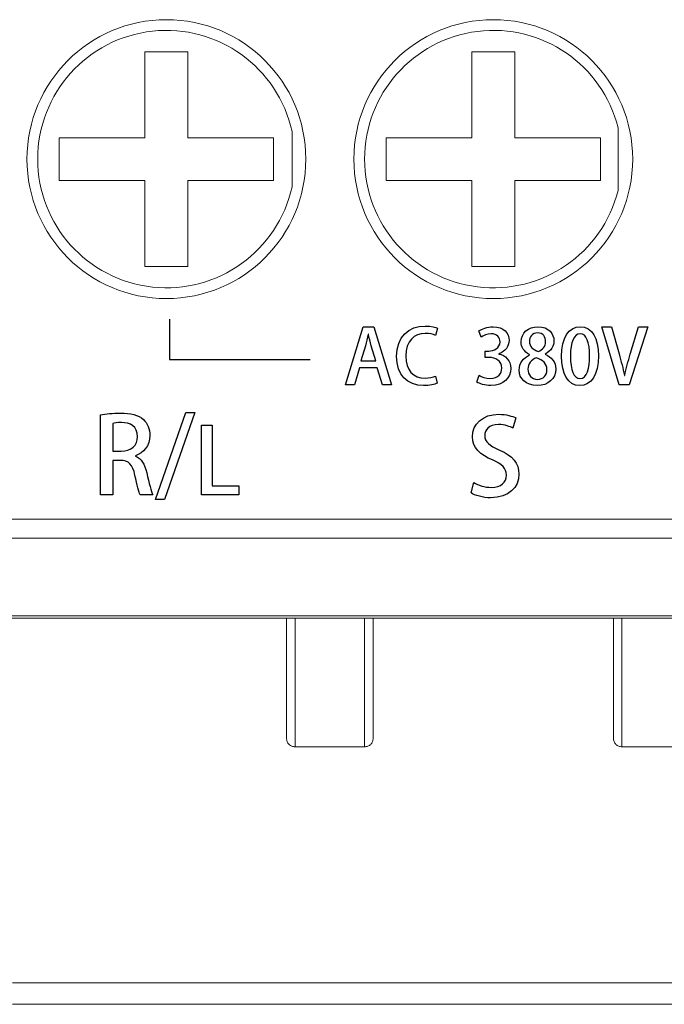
# Model space of a CAD drawing. Header units: millimetres. Extents: x -420 to 420, y -297 to 297.
# Tile 4 of 203: x -321 to -306, y -165 to -142. Entities that reach past the tile are written whole.
import ezdxf

# ---------------------------------------------------------------- set-up
doc = ezdxf.new("R2010")
doc.units = ezdxf.units.MM
doc.header["$MEASUREMENT"] = 0
doc.layers.add('layer 1', color=7, linetype='Continuous')

msp = doc.modelspace()

# ---------------------------------------------------------------- linework, layer by layer
at = {"layer": 'layer 1', "lineweight": 9}
for points, knots in [([(-313.9704, -144.8532), (-313.9704, -143.0582), (-315.4257, -141.6032), (-317.2205, -141.6032), (-317.2205, -141.6032), (-319.0155, -141.6032), (-320.4706, -143.0582), (-320.4706, -144.8532), (-320.4706, -144.8532), (-320.4706, -146.6481), (-319.0155, -148.1033), (-317.2205, -148.1033), (-317.2205, -148.1033), (-315.4257, -148.1033), (-313.9704, -146.6481), (-313.9704, -144.8532)], [0, 0, 0, 0, 0.2, 0.2, 0.2, 0.2, 0.4, 0.4, 0.4, 0.4, 0.6, 0.6, 0.6, 0.6, 1, 1, 1, 1]), ([(-306.3503, -144.8532), (-306.3503, -143.0582), (-307.8055, -141.6032), (-309.6004, -141.6032), (-309.6004, -141.6032), (-311.3954, -141.6032), (-312.8504, -143.0582), (-312.8504, -144.8532), (-312.8504, -144.8532), (-312.8504, -146.6481), (-311.3954, -148.1033), (-309.6004, -148.1033), (-309.6004, -148.1033), (-307.8055, -148.1033), (-306.3503, -146.6481), (-306.3503, -144.8532)], [0, 0, 0, 0, 0.2, 0.2, 0.2, 0.2, 0.4, 0.4, 0.4, 0.4, 0.6, 0.6, 0.6, 0.6, 1, 1, 1, 1]), ([(-314.2904, -144.2088), (-314.6194, -142.7132), (-316.0221, -141.7052), (-317.5445, -141.8706), (-317.5445, -141.8706), (-319.0671, -142.036), (-320.2206, -143.3216), (-320.2206, -144.8532), (-320.2206, -144.8532), (-320.2206, -146.3847), (-319.0671, -147.6703), (-317.5445, -147.8357), (-317.5445, -147.8357), (-316.0221, -148.0011), (-314.6194, -146.9933), (-314.2904, -145.4975)], [0, 0, 0, 0, 0.2, 0.2, 0.2, 0.2, 0.4, 0.4, 0.4, 0.4, 0.6, 0.6, 0.6, 0.6, 1, 1, 1, 1]), ([(-306.6903, -144.1238), (-307.0585, -142.6544), (-308.4645, -141.6902), (-309.9678, -141.8758), (-309.9678, -141.8758), (-311.4712, -142.0612), (-312.6004, -143.3384), (-312.6004, -144.8532), (-312.6004, -144.8532), (-312.6004, -146.3679), (-311.4712, -147.6451), (-309.9678, -147.8307), (-309.9678, -147.8307), (-308.4645, -148.0161), (-307.0585, -147.0519), (-306.6903, -145.5825)], [0, 0, 0, 0, 0.2, 0.2, 0.2, 0.2, 0.4, 0.4, 0.4, 0.4, 0.6, 0.6, 0.6, 0.6, 1, 1, 1, 1]), ([(-314.4204, -158.3535), (-314.4204, -158.3333), (-314.4204, -158.3133), (-314.4204, -158.2453), (-314.4204, -158.2453), (-314.4204, -158.1773), (-314.4204, -158.0617), (-314.4204, -157.9043), (-314.4204, -157.9043), (-314.4204, -157.7685), (-314.4204, -157.6017), (-314.4204, -157.3895), (-314.4204, -157.3895), (-314.4204, -157.1753), (-314.4204, -156.9149), (-314.4204, -156.5993), (-314.4204, -156.5993), (-314.4204, -156.4289), (-314.4204, -156.2421), (-314.4204, -156.0439), (-314.4204, -156.0439), (-314.4204, -155.8853), (-314.4204, -155.7192), (-314.4204, -155.5534)], [0, 0, 0, 0, 0.1428571, 0.1428571, 0.1428571, 0.1428571, 0.2857143, 0.2857143, 0.2857143, 0.2857143, 0.4285714, 0.4285714, 0.4285714, 0.4285714, 0.5714286, 0.5714286, 0.5714286, 0.5714286, 0.7142857, 0.7142857, 0.7142857, 0.7142857, 1, 1, 1, 1]), ([(-314.2204, -155.5534), (-314.2204, -155.5534), (-314.2204, -155.5534), (-314.2204, -155.5534), (-314.2204, -155.5534), (-314.2204, -155.7388), (-314.2204, -155.9253), (-314.2204, -156.1031), (-314.2204, -156.1031), (-314.2204, -156.3215), (-314.2204, -156.5267), (-314.2204, -156.7139), (-314.2204, -156.7139), (-314.2204, -157.0497), (-314.2204, -157.3277), (-314.2204, -157.5557), (-314.2204, -157.5557), (-314.2204, -157.7767), (-314.2204, -157.9505), (-314.2204, -158.0913), (-314.2204, -158.0913), (-314.2204, -158.1685), (-314.2204, -158.2359), (-314.2204, -158.2903), (-314.2204, -158.2903), (-314.2204, -158.4637), (-314.2204, -158.5085), (-314.2204, -158.5535)], [0, 0, 0, 0, 0.125, 0.125, 0.125, 0.125, 0.25, 0.25, 0.25, 0.25, 0.375, 0.375, 0.375, 0.375, 0.5, 0.5, 0.5, 0.5, 0.625, 0.625, 0.625, 0.625, 0.75, 0.75, 0.75, 0.75, 1, 1, 1, 1]), ([(-312.6004, -158.5535), (-312.6004, -158.5535), (-312.6004, -158.5535), (-312.6004, -158.5535), (-312.6004, -158.5535), (-312.6004, -158.5535), (-312.6004, -158.5179), (-312.6004, -158.4449), (-312.6004, -158.4449), (-312.6004, -158.3695), (-312.6004, -158.2539), (-312.6004, -158.0913), (-312.6004, -158.0913), (-312.6004, -157.9515), (-312.6004, -157.7769), (-312.6004, -157.5557), (-312.6004, -157.5557), (-312.6004, -157.3275), (-312.6004, -157.0497), (-312.6004, -156.7139), (-312.6004, -156.7139), (-312.6004, -156.5267), (-312.6004, -156.3211), (-312.6004, -156.1031), (-312.6004, -156.1031), (-312.6004, -155.9255), (-312.6004, -155.7394), (-312.6004, -155.5534)], [0, 0, 0, 0, 0.125, 0.125, 0.125, 0.125, 0.25, 0.25, 0.25, 0.25, 0.375, 0.375, 0.375, 0.375, 0.5, 0.5, 0.5, 0.5, 0.625, 0.625, 0.625, 0.625, 0.75, 0.75, 0.75, 0.75, 1, 1, 1, 1]), ([(-312.4004, -155.5534), (-312.4004, -155.7192), (-312.4004, -155.8853), (-312.4004, -156.0439), (-312.4004, -156.0439), (-312.4004, -156.2421), (-312.4004, -156.4289), (-312.4004, -156.5993), (-312.4004, -156.5993), (-312.4004, -156.9149), (-312.4004, -157.1753), (-312.4004, -157.3895), (-312.4004, -157.3895), (-312.4004, -157.6019), (-312.4004, -157.7691), (-312.4004, -157.9043), (-312.4004, -157.9043), (-312.4004, -158.1745), (-312.4004, -158.3167), (-312.4004, -158.3455), (-312.4004, -158.3455), (-312.4004, -158.3499), (-312.4004, -158.3517), (-312.4004, -158.3535)], [0, 0, 0, 0, 0.1428571, 0.1428571, 0.1428571, 0.1428571, 0.2857143, 0.2857143, 0.2857143, 0.2857143, 0.4285714, 0.4285714, 0.4285714, 0.4285714, 0.5714286, 0.5714286, 0.5714286, 0.5714286, 0.7142857, 0.7142857, 0.7142857, 0.7142857, 1, 1, 1, 1]), ([(-306.8003, -158.3535), (-306.8003, -158.3333), (-306.8003, -158.3133), (-306.8003, -158.2453), (-306.8003, -158.2453), (-306.8003, -158.1773), (-306.8003, -158.0617), (-306.8003, -157.9043), (-306.8003, -157.9043), (-306.8003, -157.7685), (-306.8003, -157.6017), (-306.8003, -157.3895), (-306.8003, -157.3895), (-306.8003, -157.1753), (-306.8003, -156.9149), (-306.8003, -156.5993), (-306.8003, -156.5993), (-306.8003, -156.4289), (-306.8003, -156.2421), (-306.8003, -156.0439), (-306.8003, -156.0439), (-306.8003, -155.8853), (-306.8003, -155.7192), (-306.8003, -155.5534)], [0, 0, 0, 0, 0.1428571, 0.1428571, 0.1428571, 0.1428571, 0.2857143, 0.2857143, 0.2857143, 0.2857143, 0.4285714, 0.4285714, 0.4285714, 0.4285714, 0.5714286, 0.5714286, 0.5714286, 0.5714286, 0.7142857, 0.7142857, 0.7142857, 0.7142857, 1, 1, 1, 1]), ([(-306.6003, -155.5534), (-306.6003, -155.5534), (-306.6003, -155.5534), (-306.6003, -155.5534), (-306.6003, -155.5534), (-306.6003, -155.7388), (-306.6003, -155.9253), (-306.6003, -156.1031), (-306.6003, -156.1031), (-306.6003, -156.3215), (-306.6003, -156.5267), (-306.6003, -156.7139), (-306.6003, -156.7139), (-306.6003, -157.0497), (-306.6003, -157.3277), (-306.6003, -157.5557), (-306.6003, -157.5557), (-306.6003, -157.7767), (-306.6003, -157.9505), (-306.6003, -158.0913), (-306.6003, -158.0913), (-306.6003, -158.1685), (-306.6003, -158.2359), (-306.6003, -158.2903), (-306.6003, -158.2903), (-306.6003, -158.4637), (-306.6003, -158.5085), (-306.6003, -158.5535)], [0, 0, 0, 0, 0.125, 0.125, 0.125, 0.125, 0.25, 0.25, 0.25, 0.25, 0.375, 0.375, 0.375, 0.375, 0.5, 0.5, 0.5, 0.5, 0.625, 0.625, 0.625, 0.625, 0.75, 0.75, 0.75, 0.75, 1, 1, 1, 1]), ([(-314.4204, -158.3535), (-314.4174, -158.3797), (-314.4144, -158.4059), (-314.4052, -158.4299), (-314.4052, -158.4299), (-314.396, -158.4541), (-314.3806, -158.4761), (-314.3618, -158.4949), (-314.3618, -158.4949), (-314.3432, -158.5135), (-314.3212, -158.5289), (-314.297, -158.5383), (-314.297, -158.5383), (-314.2728, -158.5475), (-314.2466, -158.5505), (-314.2204, -158.5535)], [0, 0, 0, 0, 0.2, 0.2, 0.2, 0.2, 0.4, 0.4, 0.4, 0.4, 0.6, 0.6, 0.6, 0.6, 1, 1, 1, 1]), ([(-312.4004, -158.3535), (-312.4034, -158.3797), (-312.4064, -158.4059), (-312.4156, -158.4299), (-312.4156, -158.4299), (-312.4248, -158.4541), (-312.4402, -158.4761), (-312.459, -158.4949), (-312.459, -158.4949), (-312.4778, -158.5135), (-312.4998, -158.5289), (-312.524, -158.5383), (-312.524, -158.5383), (-312.548, -158.5475), (-312.5742, -158.5505), (-312.6004, -158.5535)], [0, 0, 0, 0, 0.2, 0.2, 0.2, 0.2, 0.4, 0.4, 0.4, 0.4, 0.6, 0.6, 0.6, 0.6, 1, 1, 1, 1]), ([(-306.8003, -158.3535), (-306.7973, -158.3797), (-306.7943, -158.4059), (-306.7851, -158.4299), (-306.7851, -158.4299), (-306.7759, -158.4541), (-306.7605, -158.4761), (-306.7417, -158.4949), (-306.7417, -158.4949), (-306.7231, -158.5135), (-306.7011, -158.5289), (-306.6769, -158.5383), (-306.6769, -158.5383), (-306.6527, -158.5475), (-306.6265, -158.5505), (-306.6003, -158.5535)], [0, 0, 0, 0, 0.2, 0.2, 0.2, 0.2, 0.4, 0.4, 0.4, 0.4, 0.6, 0.6, 0.6, 0.6, 1, 1, 1, 1])]:
    msp.add_open_spline(points, degree=3, knots=knots, dxfattribs=at)
for points in [[(-316.7205, -142.3532), (-316.7205, -142.3532), (-317.7205, -142.3532), (-317.7205, -142.3532)], [(-317.7205, -142.3532), (-317.7205, -142.3532), (-317.7205, -144.3532), (-317.7205, -144.3532)], [(-316.7205, -142.3532), (-316.7205, -142.3532), (-316.7205, -144.3532), (-316.7205, -144.3532)], [(-309.1003, -142.3532), (-309.1003, -142.3532), (-310.1004, -142.3532), (-310.1004, -142.3532)], [(-310.1004, -142.3532), (-310.1004, -142.3532), (-310.1004, -144.3532), (-310.1004, -144.3532)], [(-309.1003, -142.3532), (-309.1003, -142.3532), (-309.1003, -144.3532), (-309.1003, -144.3532)], [(-306.6903, -144.1238), (-306.6903, -144.1238), (-306.6903, -145.5825), (-306.6903, -145.5825)], [(-319.7205, -144.3532), (-319.7205, -144.3532), (-317.7205, -144.3532), (-317.7205, -144.3532)], [(-319.7205, -144.3532), (-319.7205, -144.3532), (-319.7205, -145.3533), (-319.7205, -145.3533)], [(-316.7205, -144.3532), (-316.7205, -144.3532), (-314.7205, -144.3532), (-314.7205, -144.3532)], [(-314.7205, -144.3532), (-314.7205, -144.3532), (-314.7205, -145.3533), (-314.7205, -145.3533)], [(-314.2904, -144.2088), (-314.2904, -144.2088), (-314.2904, -145.4975), (-314.2904, -145.4975)], [(-312.1004, -144.3532), (-312.1004, -144.3532), (-310.1004, -144.3532), (-310.1004, -144.3532)], [(-312.1004, -144.3532), (-312.1004, -144.3532), (-312.1004, -145.3533), (-312.1004, -145.3533)], [(-309.1003, -144.3532), (-309.1003, -144.3532), (-307.1003, -144.3532), (-307.1003, -144.3532)], [(-307.1003, -144.3532), (-307.1003, -144.3532), (-307.1003, -145.3533), (-307.1003, -145.3533)], [(-319.7205, -145.3533), (-319.7205, -145.3533), (-317.7205, -145.3533), (-317.7205, -145.3533)], [(-317.7205, -145.3533), (-317.7205, -145.3533), (-317.7205, -147.3533), (-317.7205, -147.3533)], [(-316.7205, -145.3533), (-316.7205, -145.3533), (-316.7205, -147.3533), (-316.7205, -147.3533)], [(-316.7205, -145.3533), (-316.7205, -145.3533), (-314.7205, -145.3533), (-314.7205, -145.3533)], [(-312.1004, -145.3533), (-312.1004, -145.3533), (-310.1004, -145.3533), (-310.1004, -145.3533)], [(-310.1004, -145.3533), (-310.1004, -145.3533), (-310.1004, -147.3533), (-310.1004, -147.3533)], [(-309.1003, -145.3533), (-309.1003, -145.3533), (-309.1003, -147.3533), (-309.1003, -147.3533)], [(-309.1003, -145.3533), (-309.1003, -145.3533), (-307.1003, -145.3533), (-307.1003, -145.3533)], [(-316.7205, -147.3533), (-316.7205, -147.3533), (-317.7205, -147.3533), (-317.7205, -147.3533)], [(-309.1003, -147.3533), (-309.1003, -147.3533), (-310.1004, -147.3533), (-310.1004, -147.3533)], [(-332.2108, -153.2444), (-332.2108, -153.2444), (-259.2094, -153.2444), (-259.2094, -153.2444)], [(-259.2094, -153.6916), (-259.2094, -153.6916), (-332.2108, -153.6916), (-332.2108, -153.6916)], [(-332.2108, -155.5006), (-332.2108, -155.5006), (-259.2094, -155.5006), (-259.2094, -155.5006)], [(-259.2094, -155.5534), (-259.2094, -155.5534), (-332.2108, -155.5534), (-332.2108, -155.5534)], [(-312.6004, -158.5535), (-312.6004, -158.5535), (-314.2204, -158.5535), (-314.2204, -158.5535)], [(-304.9803, -158.5535), (-304.9803, -158.5535), (-306.6003, -158.5535), (-306.6003, -158.5535)], [(-320.8106, -164.0536), (-320.8106, -164.0536), (-300.4602, -164.0536), (-300.4602, -164.0536)], [(-300.4602, -164.5536), (-300.4602, -164.5536), (-320.8106, -164.5536), (-320.8106, -164.5536)]]:
    msp.add_open_spline(points, degree=3, dxfattribs=at)
at = {"layer": 'layer 1', "lineweight": 25}
msp.add_open_spline([(-317.1481, -148.5867), (-317.1481, -148.5867), (-317.1481, -149.5221), (-317.1481, -149.5221), (-317.1481, -149.5221), (-317.1481, -149.5221), (-313.8728, -149.5221), (-313.8728, -149.5221)], degree=3, knots=[0, 0, 0, 0, 0.3333333, 0.3333333, 0.3333333, 0.3333333, 1, 1, 1, 1], dxfattribs=at)
at = {"layer": 'layer 1'}
for points, knots in [([(-312.3828, -148.7607), (-312.3828, -148.7607), (-312.6332, -148.7607), (-312.6332, -148.7607), (-312.6332, -148.7607), (-312.6332, -148.7607), (-313.046, -150.1118), (-313.046, -150.1118), (-313.046, -150.1118), (-313.046, -150.1118), (-312.8361, -150.1118), (-312.8361, -150.1118), (-312.8361, -150.1118), (-312.8361, -150.1118), (-312.7197, -149.7149), (-312.7197, -149.7149), (-312.7197, -149.7149), (-312.7197, -149.7149), (-312.3069, -149.7149), (-312.3069, -149.7149), (-312.3069, -149.7149), (-312.3069, -149.7149), (-312.1852, -150.1118), (-312.1852, -150.1118), (-312.1852, -150.1118), (-312.1852, -150.1118), (-311.97, -150.1118), (-311.97, -150.1118), (-311.97, -150.1118), (-311.97, -150.1118), (-312.3828, -148.7607), (-312.3828, -148.7607)], [0, 0, 0, 0, 0.1111111, 0.1111111, 0.1111111, 0.1111111, 0.2222222, 0.2222222, 0.2222222, 0.2222222, 0.3333333, 0.3333333, 0.3333333, 0.3333333, 0.4444444, 0.4444444, 0.4444444, 0.4444444, 0.5555556, 0.5555556, 0.5555556, 0.5555556, 0.6666667, 0.6666667, 0.6666667, 0.6666667, 0.7777778, 0.7777778, 0.7777778, 0.7777778, 1, 1, 1, 1]), ([(-312.6879, -149.5579), (-312.6879, -149.5579), (-312.5803, -149.2028), (-312.5803, -149.2028), (-312.5803, -149.2028), (-312.5574, -149.1193), (-312.5362, -149.0202), (-312.5168, -148.937), (-312.5168, -148.937), (-312.5168, -148.937), (-312.5133, -148.937), (-312.5133, -148.937), (-312.5133, -148.937), (-312.4939, -149.0202), (-312.471, -149.1158), (-312.4463, -149.2043), (-312.4463, -149.2043), (-312.4463, -149.2043), (-312.3404, -149.5579), (-312.3404, -149.5579), (-312.3404, -149.5579), (-312.3404, -149.5579), (-312.6879, -149.5579), (-312.6879, -149.5579)], [0, 0, 0, 0, 0.1428571, 0.1428571, 0.1428571, 0.1428571, 0.2857143, 0.2857143, 0.2857143, 0.2857143, 0.4285714, 0.4285714, 0.4285714, 0.4285714, 0.5714286, 0.5714286, 0.5714286, 0.5714286, 0.7142857, 0.7142857, 0.7142857, 0.7142857, 1, 1, 1, 1]), ([(-310.9452, -149.9107), (-311.0034, -149.9389), (-311.0969, -149.9583), (-311.1887, -149.9583), (-311.1887, -149.9583), (-311.4673, -149.9583), (-311.6402, -149.7731), (-311.6402, -149.4415), (-311.6402, -149.4415), (-311.6402, -149.0905), (-311.4462, -148.9141), (-311.1851, -148.9141), (-311.1851, -148.9141), (-311.0846, -148.9141), (-311.0052, -148.937), (-310.9488, -148.9635), (-310.9488, -148.9635), (-310.9488, -148.9635), (-310.9047, -148.7959), (-310.9047, -148.7959), (-310.9047, -148.7959), (-310.9417, -148.7765), (-311.037, -148.743), (-311.1922, -148.743), (-311.1922, -148.743), (-311.5661, -148.743), (-311.8554, -148.9935), (-311.8554, -149.4521), (-311.8554, -149.4521), (-311.8554, -149.8825), (-311.6032, -150.1312), (-311.2275, -150.1312), (-311.2275, -150.1312), (-311.0811, -150.1312), (-310.9664, -150.103), (-310.91, -150.0748), (-310.91, -150.0748), (-310.91, -150.0748), (-310.9452, -149.9107), (-310.9452, -149.9107)], [0, 0, 0, 0, 0.0909091, 0.0909091, 0.0909091, 0.0909091, 0.1818182, 0.1818182, 0.1818182, 0.1818182, 0.2727273, 0.2727273, 0.2727273, 0.2727273, 0.3636364, 0.3636364, 0.3636364, 0.3636364, 0.4545455, 0.4545455, 0.4545455, 0.4545455, 0.5454545, 0.5454545, 0.5454545, 0.5454545, 0.6363636, 0.6363636, 0.6363636, 0.6363636, 0.7272727, 0.7272727, 0.7272727, 0.7272727, 0.8181818, 0.8181818, 0.8181818, 0.8181818, 1, 1, 1, 1]), ([(-309.4706, -149.3921), (-309.3189, -149.3357), (-309.2343, -149.2172), (-309.2343, -149.0805), (-309.2343, -149.0805), (-309.2343, -148.9106), (-309.356, -148.7607), (-309.6047, -148.7607), (-309.6047, -148.7607), (-309.7423, -148.7607), (-309.871, -148.8083), (-309.9381, -148.8577), (-309.9381, -148.8577), (-309.9381, -148.8577), (-309.8869, -149.0044), (-309.8869, -149.0044), (-309.8869, -149.0044), (-309.8357, -148.9688), (-309.744, -148.9247), (-309.6505, -148.9247), (-309.6505, -148.9247), (-309.5094, -148.9247), (-309.4424, -149.0079), (-309.4424, -149.1126), (-309.4424, -149.1126), (-309.4424, -149.2595), (-309.5923, -149.3286), (-309.707, -149.3286), (-309.707, -149.3286), (-309.707, -149.3286), (-309.7934, -149.3286), (-309.7934, -149.3286), (-309.7934, -149.3286), (-309.7934, -149.3286), (-309.7934, -149.475), (-309.7934, -149.475), (-309.7934, -149.475), (-309.7934, -149.475), (-309.7035, -149.475), (-309.7035, -149.475), (-309.7035, -149.475), (-309.5465, -149.475), (-309.4018, -149.5544), (-309.4018, -149.7255), (-309.4018, -149.7255), (-309.4018, -149.8437), (-309.4794, -149.9672), (-309.6682, -149.9672), (-309.6682, -149.9672), (-309.7775, -149.9672), (-309.8834, -149.9231), (-309.931, -149.8913), (-309.931, -149.8913), (-309.931, -149.8913), (-309.9839, -150.0483), (-309.9839, -150.0483), (-309.9839, -150.0483), (-309.9204, -150.0906), (-309.7969, -150.1312), (-309.6594, -150.1312), (-309.6594, -150.1312), (-309.3577, -150.1312), (-309.1919, -149.9495), (-309.1919, -149.7326), (-309.1919, -149.7326), (-309.1919, -149.5456), (-309.3207, -149.4239), (-309.4706, -149.3957), (-309.4706, -149.3957), (-309.4706, -149.3957), (-309.4706, -149.3921), (-309.4706, -149.3921)], [0, 0, 0, 0, 0.0526316, 0.0526316, 0.0526316, 0.0526316, 0.1052632, 0.1052632, 0.1052632, 0.1052632, 0.1578947, 0.1578947, 0.1578947, 0.1578947, 0.2105263, 0.2105263, 0.2105263, 0.2105263, 0.2631579, 0.2631579, 0.2631579, 0.2631579, 0.3157895, 0.3157895, 0.3157895, 0.3157895, 0.3684211, 0.3684211, 0.3684211, 0.3684211, 0.4210526, 0.4210526, 0.4210526, 0.4210526, 0.4736842, 0.4736842, 0.4736842, 0.4736842, 0.5263158, 0.5263158, 0.5263158, 0.5263158, 0.5789474, 0.5789474, 0.5789474, 0.5789474, 0.6315789, 0.6315789, 0.6315789, 0.6315789, 0.6842105, 0.6842105, 0.6842105, 0.6842105, 0.7368421, 0.7368421, 0.7368421, 0.7368421, 0.7894737, 0.7894737, 0.7894737, 0.7894737, 0.8421053, 0.8421053, 0.8421053, 0.8421053, 0.8947368, 0.8947368, 0.8947368, 0.8947368, 1, 1, 1, 1]), ([(-308.7545, -149.4159), (-308.8974, -149.483), (-308.9979, -149.605), (-308.9979, -149.7746), (-308.9979, -149.7746), (-308.9979, -149.9619), (-308.848, -150.1312), (-308.5763, -150.1312), (-308.5763, -150.1312), (-308.3259, -150.1312), (-308.1424, -149.976), (-308.1424, -149.7446), (-308.1424, -149.7446), (-308.1424, -149.582), (-308.2465, -149.4653), (-308.3911, -149.4018), (-308.3911, -149.4018), (-308.3911, -149.4018), (-308.3911, -149.3965), (-308.3911, -149.3965), (-308.3911, -149.3965), (-308.2465, -149.3222), (-308.1865, -149.2019), (-308.1865, -149.089), (-308.1865, -149.089), (-308.1865, -148.9282), (-308.3047, -148.7607), (-308.5587, -148.7607), (-308.5587, -148.7607), (-308.7809, -148.7607), (-308.952, -148.9018), (-308.952, -149.1137), (-308.952, -149.1137), (-308.952, -149.2287), (-308.8868, -149.3416), (-308.7545, -149.4106), (-308.7545, -149.4106), (-308.7545, -149.4106), (-308.7545, -149.4159), (-308.7545, -149.4159)], [0, 0, 0, 0, 0.0909091, 0.0909091, 0.0909091, 0.0909091, 0.1818182, 0.1818182, 0.1818182, 0.1818182, 0.2727273, 0.2727273, 0.2727273, 0.2727273, 0.3636364, 0.3636364, 0.3636364, 0.3636364, 0.4545455, 0.4545455, 0.4545455, 0.4545455, 0.5454545, 0.5454545, 0.5454545, 0.5454545, 0.6363636, 0.6363636, 0.6363636, 0.6363636, 0.7272727, 0.7272727, 0.7272727, 0.7272727, 0.8181818, 0.8181818, 0.8181818, 0.8181818, 1, 1, 1, 1]), ([(-308.5658, -148.9035), (-308.4335, -148.9035), (-308.3805, -149.0041), (-308.3805, -149.1084), (-308.3805, -149.1084), (-308.3805, -149.2146), (-308.4546, -149.301), (-308.5463, -149.338), (-308.5463, -149.338), (-308.6716, -149.2957), (-308.758, -149.2234), (-308.758, -149.1014), (-308.758, -149.1014), (-308.758, -149.0005), (-308.6963, -148.9035), (-308.5658, -148.9035)], [0, 0, 0, 0, 0.2, 0.2, 0.2, 0.2, 0.4, 0.4, 0.4, 0.4, 0.6, 0.6, 0.6, 0.6, 1, 1, 1, 1]), ([(-307.585, -150.1312), (-307.3116, -150.1312), (-307.1494, -149.886), (-307.1494, -149.4353), (-307.1494, -149.4353), (-307.1494, -149.0323), (-307.2905, -148.7607), (-307.5709, -148.7607), (-307.5709, -148.7607), (-307.8461, -148.7607), (-308.0101, -149.0147), (-308.0101, -149.4495), (-308.0101, -149.4495), (-308.0101, -149.8578), (-307.862, -150.1312), (-307.585, -150.1312)], [0, 0, 0, 0, 0.2, 0.2, 0.2, 0.2, 0.4, 0.4, 0.4, 0.4, 0.6, 0.6, 0.6, 0.6, 1, 1, 1, 1]), ([(-307.5815, -149.9672), (-307.7226, -149.9672), (-307.8038, -149.7728), (-307.8038, -149.4424), (-307.8038, -149.4424), (-307.8038, -149.1102), (-307.712, -148.9229), (-307.578, -148.9229), (-307.578, -148.9229), (-307.4228, -148.9229), (-307.3557, -149.1261), (-307.3557, -149.4424), (-307.3557, -149.4424), (-307.3557, -149.7182), (-307.4086, -149.9672), (-307.5815, -149.9672)], [0, 0, 0, 0, 0.2, 0.2, 0.2, 0.2, 0.4, 0.4, 0.4, 0.4, 0.6, 0.6, 0.6, 0.6, 1, 1, 1, 1]), ([(-306.2163, -148.7607), (-306.2163, -148.7607), (-306.4068, -149.3968), (-306.4068, -149.3968), (-306.4068, -149.3968), (-306.4579, -149.5629), (-306.5055, -149.7343), (-306.5373, -149.8948), (-306.5373, -149.8948), (-306.5373, -149.8948), (-306.5426, -149.8948), (-306.5426, -149.8948), (-306.5426, -149.8948), (-306.5761, -149.7326), (-306.6202, -149.5665), (-306.6696, -149.3951), (-306.6696, -149.3951), (-306.6696, -149.3951), (-306.8477, -148.7607), (-306.8477, -148.7607), (-306.8477, -148.7607), (-306.8477, -148.7607), (-307.0718, -148.7607), (-307.0718, -148.7607), (-307.0718, -148.7607), (-307.0718, -148.7607), (-306.6625, -150.1118), (-306.6625, -150.1118), (-306.6625, -150.1118), (-306.6625, -150.1118), (-306.435, -150.1118), (-306.435, -150.1118), (-306.435, -150.1118), (-306.435, -150.1118), (-305.9975, -148.7607), (-305.9975, -148.7607), (-305.9975, -148.7607), (-305.9975, -148.7607), (-306.2163, -148.7607), (-306.2163, -148.7607)], [0, 0, 0, 0, 0.0909091, 0.0909091, 0.0909091, 0.0909091, 0.1818182, 0.1818182, 0.1818182, 0.1818182, 0.2727273, 0.2727273, 0.2727273, 0.2727273, 0.3636364, 0.3636364, 0.3636364, 0.3636364, 0.4545455, 0.4545455, 0.4545455, 0.4545455, 0.5454545, 0.5454545, 0.5454545, 0.5454545, 0.6363636, 0.6363636, 0.6363636, 0.6363636, 0.7272727, 0.7272727, 0.7272727, 0.7272727, 0.8181818, 0.8181818, 0.8181818, 0.8181818, 1, 1, 1, 1]), ([(-308.571, -149.9866), (-308.7069, -149.9866), (-308.7915, -149.8807), (-308.7915, -149.7499), (-308.7915, -149.7499), (-308.7915, -149.6314), (-308.721, -149.5291), (-308.5922, -149.4847), (-308.5922, -149.4847), (-308.4476, -149.5327), (-308.3488, -149.6156), (-308.3488, -149.764), (-308.3488, -149.764), (-308.3488, -149.886), (-308.4299, -149.9866), (-308.571, -149.9866)], [0, 0, 0, 0, 0.2, 0.2, 0.2, 0.2, 0.4, 0.4, 0.4, 0.4, 0.6, 0.6, 0.6, 0.6, 1, 1, 1, 1]), ([(-317.9446, -151.7726), (-317.7544, -151.701), (-317.6063, -151.5355), (-317.6063, -151.2935), (-317.6063, -151.2935), (-317.6063, -151.1404), (-317.6581, -151.0096), (-317.7569, -150.9231), (-317.7569, -150.9231), (-317.8754, -150.8169), (-318.0483, -150.7725), (-318.2952, -150.7725), (-318.2952, -150.7725), (-318.4656, -150.7725), (-318.6335, -150.7898), (-318.7545, -150.812), (-318.7545, -150.812), (-318.7545, -150.812), (-318.7545, -152.6764), (-318.7545, -152.6764), (-318.7545, -152.6764), (-318.7545, -152.6764), (-318.4706, -152.6764), (-318.4706, -152.6764), (-318.4706, -152.6764), (-318.4706, -152.6764), (-318.4706, -151.8763), (-318.4706, -151.8763), (-318.4706, -151.8763), (-318.4706, -151.8763), (-318.2977, -151.8763), (-318.2977, -151.8763), (-318.2977, -151.8763), (-318.0977, -151.8763), (-318.0063, -151.9726), (-317.9545, -152.2245), (-317.9545, -152.2245), (-317.9075, -152.4566), (-317.8631, -152.6221), (-317.8359, -152.6764), (-317.8359, -152.6764), (-317.8359, -152.6764), (-317.5396, -152.6764), (-317.5396, -152.6764), (-317.5396, -152.6764), (-317.5766, -152.6048), (-317.6236, -152.4097), (-317.6804, -152.1628), (-317.6804, -152.1628), (-317.7248, -151.9627), (-317.8038, -151.8294), (-317.9446, -151.7775), (-317.9446, -151.7775), (-317.9446, -151.7775), (-317.9446, -151.7726), (-317.9446, -151.7726)], [0, 0, 0, 0, 0.0666667, 0.0666667, 0.0666667, 0.0666667, 0.1333333, 0.1333333, 0.1333333, 0.1333333, 0.2, 0.2, 0.2, 0.2, 0.2666667, 0.2666667, 0.2666667, 0.2666667, 0.3333333, 0.3333333, 0.3333333, 0.3333333, 0.4, 0.4, 0.4, 0.4, 0.4666667, 0.4666667, 0.4666667, 0.4666667, 0.5333333, 0.5333333, 0.5333333, 0.5333333, 0.6, 0.6, 0.6, 0.6, 0.6666667, 0.6666667, 0.6666667, 0.6666667, 0.7333333, 0.7333333, 0.7333333, 0.7333333, 0.8, 0.8, 0.8, 0.8, 0.8666667, 0.8666667, 0.8666667, 0.8666667, 1, 1, 1, 1]), ([(-316.5592, -150.7577), (-316.5592, -150.7577), (-316.7691, -150.7577), (-316.7691, -150.7577), (-316.7691, -150.7577), (-316.7691, -150.7577), (-317.4754, -152.79), (-317.4754, -152.79), (-317.4754, -152.79), (-317.4754, -152.79), (-317.268, -152.79), (-317.268, -152.79), (-317.268, -152.79), (-317.268, -152.79), (-316.5592, -150.7577), (-316.5592, -150.7577)], [0, 0, 0, 0, 0.2, 0.2, 0.2, 0.2, 0.4, 0.4, 0.4, 0.4, 0.6, 0.6, 0.6, 0.6, 1, 1, 1, 1]), ([(-318.4706, -151.6615), (-318.4706, -151.6615), (-318.4706, -151.012), (-318.4706, -151.012), (-318.4706, -151.012), (-318.436, -151.0021), (-318.3669, -150.9947), (-318.2705, -150.9947), (-318.2705, -150.9947), (-318.0656, -150.9947), (-317.8927, -151.0787), (-317.8927, -151.3232), (-317.8927, -151.3232), (-317.8927, -151.5257), (-318.0409, -151.6615), (-318.278, -151.6615), (-318.278, -151.6615), (-318.278, -151.6615), (-318.4706, -151.6615), (-318.4706, -151.6615)], [0, 0, 0, 0, 0.1666667, 0.1666667, 0.1666667, 0.1666667, 0.3333333, 0.3333333, 0.3333333, 0.3333333, 0.5, 0.5, 0.5, 0.5, 0.6666667, 0.6666667, 0.6666667, 0.6666667, 1, 1, 1, 1]), ([(-309.0755, -150.8873), (-309.1569, -150.8453), (-309.2928, -150.8009), (-309.473, -150.8009), (-309.473, -150.8009), (-309.8484, -150.8009), (-310.0879, -151.0256), (-310.0879, -151.3244), (-310.0879, -151.3244), (-310.0879, -151.5812), (-309.8978, -151.7516), (-309.6163, -151.8652), (-309.6163, -151.8652), (-309.3915, -151.959), (-309.2952, -152.0578), (-309.2952, -152.2183), (-309.2952, -152.2183), (-309.2952, -152.3887), (-309.4212, -152.5048), (-309.6459, -152.5048), (-309.6459, -152.5048), (-309.8015, -152.5048), (-309.9546, -152.4554), (-310.0558, -152.3936), (-310.0558, -152.3936), (-310.0558, -152.3936), (-310.12, -152.6332), (-310.12, -152.6332), (-310.12, -152.6332), (-310.0286, -152.6949), (-309.841, -152.7468), (-309.6632, -152.7468), (-309.6632, -152.7468), (-309.2384, -152.7468), (-309.0038, -152.5097), (-309.0038, -152.1936), (-309.0038, -152.1936), (-309.0038, -151.9343), (-309.1495, -151.7689), (-309.4533, -151.6355), (-309.4533, -151.6355), (-309.6928, -151.5318), (-309.799, -151.4528), (-309.799, -151.2923), (-309.799, -151.2923), (-309.799, -151.1713), (-309.7052, -151.0404), (-309.4804, -151.0404), (-309.4804, -151.0404), (-309.3249, -151.0404), (-309.2063, -151.0898), (-309.1446, -151.1244), (-309.1446, -151.1244), (-309.1446, -151.1244), (-309.0755, -150.8873), (-309.0755, -150.8873)], [0, 0, 0, 0, 0.0666667, 0.0666667, 0.0666667, 0.0666667, 0.1333333, 0.1333333, 0.1333333, 0.1333333, 0.2, 0.2, 0.2, 0.2, 0.2666667, 0.2666667, 0.2666667, 0.2666667, 0.3333333, 0.3333333, 0.3333333, 0.3333333, 0.4, 0.4, 0.4, 0.4, 0.4666667, 0.4666667, 0.4666667, 0.4666667, 0.5333333, 0.5333333, 0.5333333, 0.5333333, 0.6, 0.6, 0.6, 0.6, 0.6666667, 0.6666667, 0.6666667, 0.6666667, 0.7333333, 0.7333333, 0.7333333, 0.7333333, 0.8, 0.8, 0.8, 0.8, 0.8666667, 0.8666667, 0.8666667, 0.8666667, 1, 1, 1, 1]), ([(-315.5317, -152.471), (-315.5317, -152.471), (-316.1561, -152.471), (-316.1561, -152.471), (-316.1561, -152.471), (-316.1561, -152.471), (-316.1561, -151.057), (-316.1561, -151.057), (-316.1561, -151.057), (-316.1561, -151.057), (-316.4017, -151.057), (-316.4017, -151.057), (-316.4017, -151.057), (-316.4017, -151.057), (-316.4017, -152.6784), (-316.4017, -152.6784), (-316.4017, -152.6784), (-316.4017, -152.6784), (-315.5317, -152.6784), (-315.5317, -152.6784), (-315.5317, -152.6784), (-315.5317, -152.6784), (-315.5317, -152.471), (-315.5317, -152.471)], [0, 0, 0, 0, 0.1428571, 0.1428571, 0.1428571, 0.1428571, 0.2857143, 0.2857143, 0.2857143, 0.2857143, 0.4285714, 0.4285714, 0.4285714, 0.4285714, 0.5714286, 0.5714286, 0.5714286, 0.5714286, 0.7142857, 0.7142857, 0.7142857, 0.7142857, 1, 1, 1, 1])]:
    msp.add_open_spline(points, degree=3, knots=knots, dxfattribs=at)

doc.saveas('drawing.dxf')
